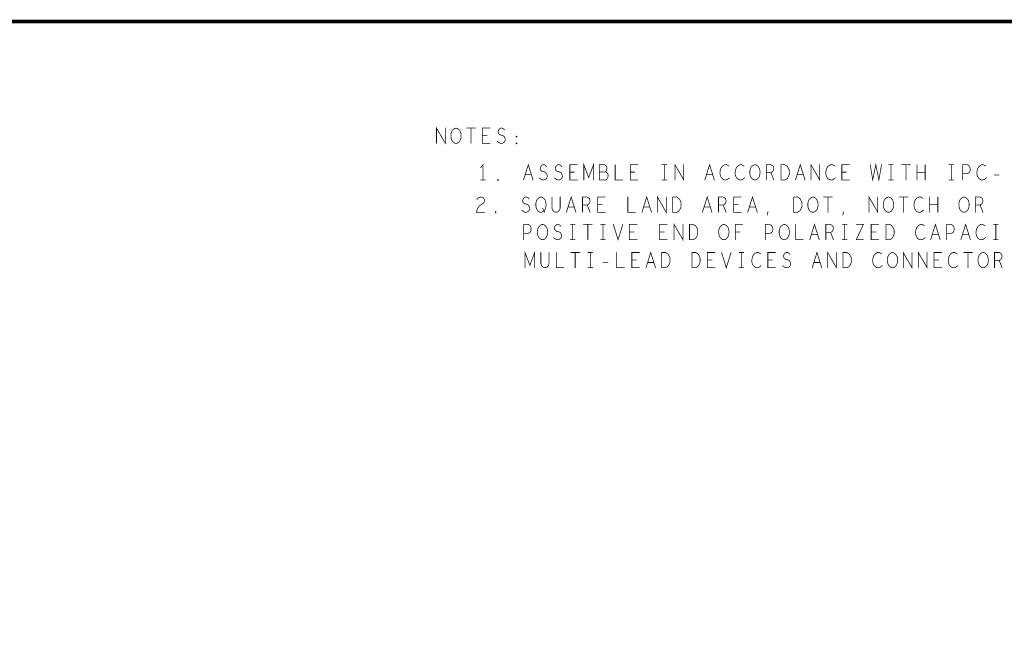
# Model space of a CAD drawing. Extents: x 23.5 to 56.6, y 21.5 to 42.6.
# Tile 18 of 21: x 40.4 to 48.4, y 37.4 to 42.6. Entities that reach past the tile are written whole.
import ezdxf

# ---------------------------------------------------------------- set-up
doc = ezdxf.new("R2010")
doc.units = 0
doc.layers.add('1', color=2, linetype='CONTINUOUS')

msp = doc.modelspace()

# ---------------------------------------------------------------- linework, layer by layer
at = {"layer": '1'}
for points, const_width in [([(23.545, 21.545), (56.545, 21.545), (56.545, 42.545), (23.545, 42.545), (23.545, 21.545)], 0.03), ([(43.779, 41.546), (43.779, 41.671), (43.851, 41.546), (43.851, 41.671)], 0.006), ([(43.939, 41.546), (43.927, 41.548), (43.916, 41.556), (43.906, 41.568), (43.9, 41.583), (43.897, 41.6), (43.897, 41.616), (43.9, 41.633), (43.906, 41.648), (43.916, 41.66), (43.927, 41.668), (43.939, 41.671), (43.951, 41.668), (43.962, 41.66), (43.972, 41.648), (43.978, 41.633), (43.981, 41.616), (43.981, 41.6), (43.978, 41.583), (43.972, 41.568), (43.962, 41.556), (43.951, 41.548), (43.939, 41.546)], 0.006), ([(44.027, 41.671), (44.099, 41.671)], 0.006), ([(44.063, 41.671), (44.063, 41.546)], 0.006), ([(44.218, 41.546), (44.156, 41.546), (44.156, 41.671), (44.218, 41.671)], 0.006), ([(44.193, 41.61), (44.156, 41.61)], 0.006), ([(44.278, 41.562), (44.291, 41.552), (44.305, 41.546), (44.317, 41.546), (44.33, 41.552), (44.339, 41.562), (44.344, 41.577), (44.34, 41.591), (44.333, 41.604), (44.319, 41.612), (44.3, 41.616), (44.289, 41.625), (44.285, 41.639), (44.288, 41.654), (44.296, 41.664), (44.306, 41.671), (44.317, 41.671), (44.328, 41.666), (44.337, 41.656)], 0.006), ([(44.435, 41.598), (44.432, 41.6), (44.432, 41.604), (44.435, 41.606), (44.438, 41.604), (44.438, 41.6), (44.435, 41.598)], 0.006), ([(44.435, 41.541), (44.432, 41.543), (44.432, 41.548), (44.435, 41.55), (44.438, 41.548), (44.438, 41.543), (44.435, 41.541)], 0.006), ([(44.16, 41.246), (44.16, 41.371), (44.141, 41.346)], 0.006), ([(44.493, 41.246), (44.532, 41.371), (44.571, 41.246)], 0.006), ([(44.623, 41.262), (44.636, 41.252), (44.65, 41.246), (44.662, 41.246), (44.675, 41.252), (44.684, 41.262), (44.689, 41.277), (44.685, 41.291), (44.678, 41.304), (44.664, 41.312), (44.645, 41.316), (44.634, 41.325), (44.63, 41.339), (44.633, 41.354), (44.641, 41.364), (44.651, 41.371), (44.662, 41.371), (44.673, 41.366), (44.682, 41.356)], 0.006), ([(44.747, 41.262), (44.76, 41.252), (44.774, 41.246), (44.786, 41.246), (44.799, 41.252), (44.808, 41.262), (44.813, 41.277), (44.809, 41.291), (44.802, 41.304), (44.788, 41.312), (44.769, 41.316), (44.758, 41.325), (44.754, 41.339), (44.757, 41.354), (44.765, 41.364), (44.775, 41.371), (44.786, 41.371), (44.797, 41.366), (44.806, 41.356)], 0.006), ([(44.935, 41.246), (44.873, 41.246), (44.873, 41.371), (44.935, 41.371)], 0.006), ([(44.988, 41.246), (44.988, 41.371), (45.028, 41.266), (45.068, 41.371), (45.068, 41.246)], 0.006), ([(45.164, 41.312), (45.171, 41.318), (45.175, 41.329), (45.178, 41.343), (45.175, 41.356), (45.169, 41.364), (45.158, 41.371), (45.116, 41.371), (45.116, 41.246), (45.168, 41.246), (45.178, 41.254), (45.185, 41.266), (45.188, 41.281), (45.185, 41.296), (45.175, 41.308), (45.164, 41.312), (45.116, 41.312)], 0.006), ([(45.245, 41.371), (45.245, 41.246), (45.307, 41.246)], 0.006), ([(45.431, 41.246), (45.369, 41.246), (45.369, 41.371), (45.431, 41.371)], 0.006), ([(45.629, 41.371), (45.667, 41.371)], 0.006), ([(45.648, 41.371), (45.648, 41.246)], 0.006), ([(45.736, 41.246), (45.736, 41.371), (45.808, 41.246), (45.808, 41.371)], 0.006), ([(45.981, 41.246), (46.02, 41.371), (46.059, 41.246)], 0.006), ([(46.178, 41.36), (46.169, 41.366), (46.158, 41.371), (46.146, 41.371), (46.132, 41.364), (46.121, 41.354), (46.113, 41.341), (46.107, 41.321), (46.105, 41.302), (46.108, 41.283), (46.113, 41.271), (46.122, 41.258), (46.133, 41.25), (46.144, 41.246), (46.155, 41.246), (46.166, 41.25), (46.175, 41.256), (46.183, 41.264)], 0.006), ([(46.302, 41.36), (46.293, 41.366), (46.282, 41.371), (46.27, 41.371), (46.256, 41.364), (46.245, 41.354), (46.237, 41.341), (46.231, 41.321), (46.229, 41.302), (46.232, 41.283), (46.237, 41.271), (46.246, 41.258), (46.257, 41.25), (46.268, 41.246), (46.279, 41.246), (46.29, 41.25), (46.299, 41.256), (46.307, 41.264)], 0.006), ([(46.392, 41.246), (46.38, 41.248), (46.369, 41.256), (46.359, 41.268), (46.353, 41.283), (46.35, 41.3), (46.35, 41.316), (46.353, 41.333), (46.359, 41.348), (46.369, 41.36), (46.38, 41.368), (46.392, 41.371), (46.404, 41.368), (46.415, 41.36), (46.425, 41.348), (46.431, 41.333), (46.434, 41.316), (46.434, 41.3), (46.431, 41.283), (46.425, 41.268), (46.415, 41.256), (46.404, 41.248), (46.392, 41.246)], 0.006), ([(46.485, 41.246), (46.485, 41.371), (46.524, 41.371), (46.536, 41.364), (46.544, 41.356), (46.547, 41.339), (46.544, 41.323), (46.535, 41.312), (46.524, 41.306), (46.485, 41.306)], 0.006), ([(46.606, 41.246), (46.606, 41.371), (46.637, 41.371), (46.649, 41.364), (46.659, 41.356), (46.666, 41.343), (46.673, 41.329), (46.674, 41.308), (46.673, 41.287), (46.666, 41.273), (46.659, 41.26), (46.649, 41.252), (46.637, 41.246), (46.606, 41.246)], 0.006), ([(46.725, 41.246), (46.764, 41.371), (46.803, 41.246)], 0.006), ([(46.852, 41.246), (46.852, 41.371), (46.924, 41.246), (46.924, 41.371)], 0.006), ([(47.046, 41.36), (47.037, 41.366), (47.026, 41.371), (47.014, 41.371), (47, 41.364), (46.989, 41.354), (46.981, 41.341), (46.975, 41.321), (46.973, 41.302), (46.976, 41.283), (46.981, 41.271), (46.99, 41.258), (47.001, 41.25), (47.012, 41.246), (47.023, 41.246), (47.034, 41.25), (47.043, 41.256), (47.051, 41.264)], 0.006), ([(47.167, 41.246), (47.105, 41.246), (47.105, 41.371), (47.167, 41.371)], 0.006), ([(47.338, 41.371), (47.359, 41.246), (47.384, 41.371), (47.409, 41.246), (47.431, 41.371)], 0.006), ([(47.489, 41.371), (47.527, 41.371)], 0.006), ([(47.508, 41.371), (47.508, 41.246)], 0.006), ([(47.596, 41.371), (47.668, 41.371)], 0.006), ([(47.632, 41.371), (47.632, 41.246)], 0.006), ([(47.723, 41.246), (47.723, 41.371)], 0.006), ([(47.789, 41.371), (47.789, 41.246)], 0.006), ([(47.985, 41.371), (48.023, 41.371)], 0.006), ([(48.004, 41.371), (48.004, 41.246)], 0.006), ([(48.097, 41.246), (48.097, 41.371), (48.134, 41.371), (48.147, 41.364), (48.156, 41.35), (48.159, 41.333), (48.156, 41.316), (48.148, 41.304), (48.134, 41.298), (48.097, 41.298)], 0.006), ([(48.286, 41.36), (48.277, 41.366), (48.266, 41.371), (48.254, 41.371), (48.24, 41.364), (48.229, 41.354), (48.221, 41.341), (48.215, 41.321), (48.213, 41.302), (48.216, 41.283), (48.221, 41.271), (48.23, 41.258), (48.241, 41.25), (48.252, 41.246), (48.263, 41.246), (48.274, 41.25), (48.283, 41.256), (48.291, 41.264)], 0.006), ([(44.557, 41.289), (44.507, 41.289)], 0.006), ([(44.91, 41.31), (44.873, 41.31)], 0.006), ([(45.406, 41.31), (45.369, 41.31)], 0.006), ([(46.045, 41.289), (45.995, 41.289)], 0.006), ([(46.524, 41.306), (46.547, 41.246)], 0.006), ([(46.789, 41.289), (46.739, 41.289)], 0.006), ([(47.142, 41.31), (47.105, 41.31)], 0.006), ([(47.789, 41.308), (47.723, 41.308)], 0.006), ([(48.356, 41.287), (48.396, 41.287)], 0.006), ([(44.141, 41.246), (44.179, 41.246)], 0.006), ([(44.284, 41.241), (44.281, 41.243), (44.281, 41.248), (44.284, 41.25), (44.287, 41.248), (44.287, 41.243), (44.284, 41.241)], 0.006), ([(45.629, 41.246), (45.667, 41.246)], 0.006), ([(47.489, 41.246), (47.527, 41.246)], 0.006), ([(47.985, 41.246), (48.023, 41.246)], 0.006), ([(44.111, 41.085), (44.12, 41.097), (44.131, 41.103), (44.143, 41.106), (44.159, 41.101), (44.169, 41.091), (44.173, 41.078), (44.171, 41.066), (44.165, 41.056), (44.134, 41.035), (44.12, 41.02), (44.111, 40.999), (44.107, 40.981), (44.173, 40.981)], 0.006), ([(44.479, 40.997), (44.492, 40.987), (44.506, 40.981), (44.518, 40.981), (44.531, 40.987), (44.54, 40.997), (44.545, 41.012), (44.541, 41.026), (44.534, 41.039), (44.52, 41.047), (44.501, 41.051), (44.49, 41.06), (44.486, 41.074), (44.489, 41.089), (44.497, 41.099), (44.507, 41.106), (44.518, 41.106), (44.529, 41.101), (44.538, 41.091)], 0.006), ([(44.636, 40.981), (44.624, 40.983), (44.613, 40.991), (44.603, 41.003), (44.597, 41.018), (44.594, 41.035), (44.594, 41.051), (44.597, 41.068), (44.603, 41.083), (44.613, 41.095), (44.624, 41.103), (44.636, 41.106), (44.648, 41.103), (44.659, 41.095), (44.669, 41.083), (44.675, 41.068), (44.678, 41.051), (44.678, 41.035), (44.675, 41.018), (44.669, 41.003), (44.659, 40.991), (44.648, 40.983), (44.636, 40.981)], 0.006), ([(44.726, 41.106), (44.726, 41.016), (44.732, 40.997), (44.745, 40.985), (44.76, 40.981), (44.776, 40.985), (44.788, 40.997), (44.794, 41.016), (44.794, 41.106)], 0.006), ([(44.845, 40.981), (44.884, 41.106), (44.923, 40.981)], 0.006), ([(44.977, 40.981), (44.977, 41.106), (45.016, 41.106), (45.028, 41.099), (45.036, 41.091), (45.039, 41.074), (45.036, 41.058), (45.027, 41.047), (45.016, 41.041), (44.977, 41.041)], 0.006), ([(45.163, 40.981), (45.101, 40.981), (45.101, 41.106), (45.163, 41.106)], 0.006), ([(45.138, 41.045), (45.101, 41.045)], 0.006), ([(45.349, 41.106), (45.349, 40.981), (45.411, 40.981)], 0.006), ([(45.465, 40.981), (45.504, 41.106), (45.543, 40.981)], 0.006), ([(45.592, 40.981), (45.592, 41.106), (45.664, 40.981), (45.664, 41.106)], 0.006), ([(45.718, 40.981), (45.718, 41.106), (45.749, 41.106), (45.761, 41.099), (45.771, 41.091), (45.778, 41.078), (45.785, 41.064), (45.786, 41.043), (45.785, 41.022), (45.778, 41.008), (45.771, 40.995), (45.761, 40.987), (45.749, 40.981), (45.718, 40.981)], 0.006), ([(45.961, 40.981), (46, 41.106), (46.039, 40.981)], 0.006), ([(46.093, 40.981), (46.093, 41.106), (46.132, 41.106), (46.144, 41.099), (46.152, 41.091), (46.155, 41.074), (46.152, 41.058), (46.143, 41.047), (46.132, 41.041), (46.093, 41.041)], 0.006), ([(46.279, 40.981), (46.217, 40.981), (46.217, 41.106), (46.279, 41.106)], 0.006), ([(46.254, 41.045), (46.217, 41.045)], 0.006), ([(46.333, 40.981), (46.372, 41.106), (46.411, 40.981)], 0.006), ([(46.71, 40.981), (46.71, 41.106), (46.741, 41.106), (46.753, 41.099), (46.763, 41.091), (46.77, 41.078), (46.777, 41.064), (46.778, 41.043), (46.777, 41.022), (46.77, 41.008), (46.763, 40.995), (46.753, 40.987), (46.741, 40.981), (46.71, 40.981)], 0.006), ([(46.868, 40.981), (46.856, 40.983), (46.845, 40.991), (46.835, 41.003), (46.829, 41.018), (46.826, 41.035), (46.826, 41.051), (46.829, 41.068), (46.835, 41.083), (46.845, 41.095), (46.856, 41.103), (46.868, 41.106), (46.88, 41.103), (46.891, 41.095), (46.901, 41.083), (46.907, 41.068), (46.91, 41.051), (46.91, 41.035), (46.907, 41.018), (46.901, 41.003), (46.891, 40.991), (46.88, 40.983), (46.868, 40.981)], 0.006), ([(46.956, 41.106), (47.028, 41.106)], 0.006), ([(46.992, 41.106), (46.992, 40.981)], 0.006), ([(47.328, 40.981), (47.328, 41.106), (47.4, 40.981), (47.4, 41.106)], 0.006), ([(47.488, 40.981), (47.476, 40.983), (47.465, 40.991), (47.455, 41.003), (47.449, 41.018), (47.446, 41.035), (47.446, 41.051), (47.449, 41.068), (47.455, 41.083), (47.465, 41.095), (47.476, 41.103), (47.488, 41.106), (47.5, 41.103), (47.511, 41.095), (47.521, 41.083), (47.527, 41.068), (47.53, 41.051), (47.53, 41.035), (47.527, 41.018), (47.521, 41.003), (47.511, 40.991), (47.5, 40.983), (47.488, 40.981)], 0.006), ([(47.576, 41.106), (47.648, 41.106)], 0.006), ([(47.612, 41.106), (47.612, 40.981)], 0.006), ([(47.77, 41.095), (47.761, 41.101), (47.75, 41.106), (47.738, 41.106), (47.724, 41.099), (47.713, 41.089), (47.705, 41.076), (47.699, 41.056), (47.697, 41.037), (47.7, 41.018), (47.705, 41.006), (47.714, 40.993), (47.725, 40.985), (47.736, 40.981), (47.747, 40.981), (47.758, 40.985), (47.767, 40.991), (47.775, 40.999)], 0.006), ([(47.827, 40.981), (47.827, 41.106)], 0.006), ([(47.893, 41.106), (47.893, 40.981)], 0.006), ([(48.108, 40.981), (48.096, 40.983), (48.085, 40.991), (48.075, 41.003), (48.069, 41.018), (48.066, 41.035), (48.066, 41.051), (48.069, 41.068), (48.075, 41.083), (48.085, 41.095), (48.096, 41.103), (48.108, 41.106), (48.12, 41.103), (48.131, 41.095), (48.141, 41.083), (48.147, 41.068), (48.15, 41.051), (48.15, 41.035), (48.147, 41.018), (48.141, 41.003), (48.131, 40.991), (48.12, 40.983), (48.108, 40.981)], 0.006), ([(48.201, 40.981), (48.201, 41.106), (48.24, 41.106), (48.252, 41.099), (48.26, 41.091), (48.263, 41.074), (48.26, 41.058), (48.251, 41.047), (48.24, 41.041), (48.201, 41.041)], 0.006), ([(44.264, 40.976), (44.261, 40.978), (44.261, 40.983), (44.264, 40.985), (44.267, 40.983), (44.267, 40.978), (44.264, 40.976)], 0.006), ([(44.648, 41.014), (44.667, 40.981)], 0.006), ([(44.909, 41.024), (44.859, 41.024)], 0.006), ([(45.016, 41.041), (45.039, 40.981)], 0.006), ([(45.529, 41.024), (45.479, 41.024)], 0.006), ([(46.025, 41.024), (45.975, 41.024)], 0.006), ([(46.132, 41.041), (46.155, 40.981)], 0.006), ([(46.397, 41.024), (46.347, 41.024)], 0.006), ([(46.493, 40.958), (46.499, 40.985)], 0.006), ([(47.113, 40.958), (47.119, 40.985)], 0.006), ([(47.893, 41.043), (47.827, 41.043)], 0.006), ([(48.24, 41.041), (48.263, 40.981)], 0.006), ([(45.729, 40.756), (45.729, 40.881), (45.801, 40.756), (45.801, 40.881)], 0.006), ([(46.842, 40.756), (46.881, 40.881), (46.92, 40.756)], 0.006), ([(47.834, 40.756), (47.873, 40.881), (47.912, 40.756)], 0.006), ([(48.082, 40.756), (48.121, 40.881), (48.16, 40.756)], 0.006), ([(44.494, 40.756), (44.494, 40.881), (44.531, 40.881), (44.544, 40.874), (44.553, 40.86), (44.556, 40.843), (44.553, 40.826), (44.545, 40.814), (44.531, 40.808), (44.494, 40.808)], 0.006), ([(44.649, 40.756), (44.637, 40.758), (44.626, 40.766), (44.616, 40.778), (44.61, 40.793), (44.607, 40.81), (44.607, 40.826), (44.61, 40.843), (44.616, 40.858), (44.626, 40.87), (44.637, 40.878), (44.649, 40.881), (44.661, 40.878), (44.672, 40.87), (44.682, 40.858), (44.688, 40.843), (44.691, 40.826), (44.691, 40.81), (44.688, 40.793), (44.682, 40.778), (44.672, 40.766), (44.661, 40.758), (44.649, 40.756)], 0.006), ([(44.74, 40.772), (44.753, 40.762), (44.767, 40.756), (44.779, 40.756), (44.792, 40.762), (44.801, 40.772), (44.806, 40.787), (44.802, 40.801), (44.795, 40.814), (44.781, 40.822), (44.762, 40.826), (44.751, 40.835), (44.747, 40.849), (44.75, 40.864), (44.758, 40.874), (44.768, 40.881), (44.779, 40.881), (44.79, 40.876), (44.799, 40.866)], 0.006), ([(44.878, 40.881), (44.916, 40.881)], 0.006), ([(44.897, 40.881), (44.897, 40.756)], 0.006), ([(44.985, 40.881), (45.057, 40.881)], 0.006), ([(45.021, 40.881), (45.021, 40.756)], 0.006), ([(45.126, 40.881), (45.164, 40.881)], 0.006), ([(45.145, 40.881), (45.145, 40.756)], 0.006), ([(45.23, 40.881), (45.269, 40.756), (45.308, 40.881)], 0.006), ([(45.424, 40.756), (45.362, 40.756), (45.362, 40.881), (45.424, 40.881)], 0.006), ([(45.399, 40.82), (45.362, 40.82)], 0.006), ([(45.672, 40.756), (45.61, 40.756), (45.61, 40.881), (45.672, 40.881)], 0.006), ([(45.647, 40.82), (45.61, 40.82)], 0.006), ([(45.855, 40.756), (45.855, 40.881), (45.886, 40.881), (45.898, 40.874), (45.908, 40.866), (45.915, 40.853), (45.922, 40.839), (45.923, 40.818), (45.922, 40.797), (45.915, 40.783), (45.908, 40.77), (45.898, 40.762), (45.886, 40.756), (45.855, 40.756)], 0.006), ([(46.137, 40.756), (46.125, 40.758), (46.114, 40.766), (46.104, 40.778), (46.098, 40.793), (46.095, 40.81), (46.095, 40.826), (46.098, 40.843), (46.104, 40.858), (46.114, 40.87), (46.125, 40.878), (46.137, 40.881), (46.149, 40.878), (46.16, 40.87), (46.17, 40.858), (46.176, 40.843), (46.179, 40.826), (46.179, 40.81), (46.176, 40.793), (46.17, 40.778), (46.16, 40.766), (46.149, 40.758), (46.137, 40.756)], 0.006), ([(46.232, 40.756), (46.232, 40.881), (46.29, 40.881)], 0.006), ([(46.269, 40.82), (46.232, 40.82)], 0.006), ([(46.478, 40.756), (46.478, 40.881), (46.515, 40.881), (46.528, 40.874), (46.537, 40.86), (46.54, 40.843), (46.537, 40.826), (46.529, 40.814), (46.515, 40.808), (46.478, 40.808)], 0.006), ([(46.633, 40.756), (46.621, 40.758), (46.61, 40.766), (46.6, 40.778), (46.594, 40.793), (46.591, 40.81), (46.591, 40.826), (46.594, 40.843), (46.6, 40.858), (46.61, 40.87), (46.621, 40.878), (46.633, 40.881), (46.645, 40.878), (46.656, 40.87), (46.666, 40.858), (46.672, 40.843), (46.675, 40.826), (46.675, 40.81), (46.672, 40.793), (46.666, 40.778), (46.656, 40.766), (46.645, 40.758), (46.633, 40.756)], 0.006), ([(46.726, 40.881), (46.726, 40.756), (46.788, 40.756)], 0.006), ([(46.974, 40.756), (46.974, 40.881), (47.013, 40.881), (47.025, 40.874), (47.033, 40.866), (47.036, 40.849), (47.033, 40.833), (47.024, 40.822), (47.013, 40.816), (46.974, 40.816)], 0.006), ([(47.013, 40.816), (47.036, 40.756)], 0.006), ([(47.11, 40.881), (47.148, 40.881)], 0.006), ([(47.129, 40.881), (47.129, 40.756)], 0.006), ([(47.224, 40.881), (47.282, 40.881), (47.224, 40.756), (47.282, 40.756)], 0.006), ([(47.408, 40.756), (47.346, 40.756), (47.346, 40.881), (47.408, 40.881)], 0.006), ([(47.383, 40.82), (47.346, 40.82)], 0.006), ([(47.467, 40.756), (47.467, 40.881), (47.498, 40.881), (47.51, 40.874), (47.52, 40.866), (47.527, 40.853), (47.534, 40.839), (47.535, 40.818), (47.534, 40.797), (47.527, 40.783), (47.52, 40.77), (47.51, 40.762), (47.498, 40.756), (47.467, 40.756)], 0.006), ([(47.783, 40.87), (47.774, 40.876), (47.763, 40.881), (47.751, 40.881), (47.737, 40.874), (47.726, 40.864), (47.718, 40.851), (47.712, 40.831), (47.71, 40.812), (47.713, 40.793), (47.718, 40.781), (47.727, 40.768), (47.738, 40.76), (47.749, 40.756), (47.76, 40.756), (47.771, 40.76), (47.78, 40.766), (47.788, 40.774)], 0.006), ([(47.966, 40.756), (47.966, 40.881), (48.003, 40.881), (48.016, 40.874), (48.025, 40.86), (48.028, 40.843), (48.025, 40.826), (48.017, 40.814), (48.003, 40.808), (47.966, 40.808)], 0.006), ([(48.279, 40.87), (48.27, 40.876), (48.259, 40.881), (48.247, 40.881), (48.233, 40.874), (48.222, 40.864), (48.214, 40.851), (48.208, 40.831), (48.206, 40.812), (48.209, 40.793), (48.214, 40.781), (48.223, 40.768), (48.234, 40.76), (48.245, 40.756), (48.256, 40.756), (48.267, 40.76), (48.276, 40.766), (48.284, 40.774)], 0.006), ([(48.35, 40.881), (48.388, 40.881)], 0.006), ([(48.369, 40.881), (48.369, 40.756)], 0.006), ([(44.878, 40.756), (44.916, 40.756)], 0.006), ([(45.126, 40.756), (45.164, 40.756)], 0.006), ([(46.906, 40.799), (46.856, 40.799)], 0.006), ([(47.11, 40.756), (47.148, 40.756)], 0.006), ([(47.898, 40.799), (47.848, 40.799)], 0.006), ([(48.146, 40.799), (48.096, 40.799)], 0.006), ([(48.35, 40.756), (48.388, 40.756)], 0.006), ([(44.505, 40.526), (44.505, 40.651), (44.545, 40.546), (44.585, 40.651), (44.585, 40.526)], 0.006), ([(44.635, 40.651), (44.635, 40.561), (44.641, 40.542), (44.654, 40.53), (44.669, 40.526), (44.685, 40.53), (44.697, 40.542), (44.703, 40.561), (44.703, 40.651)], 0.006), ([(44.762, 40.651), (44.762, 40.526), (44.824, 40.526)], 0.006), ([(44.881, 40.651), (44.953, 40.651)], 0.006), ([(44.917, 40.651), (44.917, 40.526)], 0.006), ([(45.022, 40.651), (45.06, 40.651)], 0.006), ([(45.041, 40.651), (45.041, 40.526)], 0.006), ([(45.258, 40.651), (45.258, 40.526), (45.32, 40.526)], 0.006), ([(45.444, 40.526), (45.382, 40.526), (45.382, 40.651), (45.444, 40.651)], 0.006), ([(45.498, 40.526), (45.537, 40.651), (45.576, 40.526)], 0.006), ([(45.627, 40.526), (45.627, 40.651), (45.658, 40.651), (45.67, 40.644), (45.68, 40.636), (45.687, 40.623), (45.694, 40.609), (45.695, 40.588), (45.694, 40.567), (45.687, 40.553), (45.68, 40.54), (45.67, 40.532), (45.658, 40.526), (45.627, 40.526)], 0.006), ([(45.875, 40.526), (45.875, 40.651), (45.906, 40.651), (45.918, 40.644), (45.928, 40.636), (45.935, 40.623), (45.942, 40.609), (45.943, 40.588), (45.942, 40.567), (45.935, 40.553), (45.928, 40.54), (45.918, 40.532), (45.906, 40.526), (45.875, 40.526)], 0.006), ([(46.064, 40.526), (46.002, 40.526), (46.002, 40.651), (46.064, 40.651)], 0.006), ([(46.118, 40.651), (46.157, 40.526), (46.196, 40.651)], 0.006), ([(46.262, 40.651), (46.3, 40.651)], 0.006), ([(46.281, 40.651), (46.281, 40.526)], 0.006), ([(46.439, 40.64), (46.43, 40.646), (46.419, 40.651), (46.407, 40.651), (46.393, 40.644), (46.382, 40.634), (46.374, 40.621), (46.368, 40.601), (46.366, 40.582), (46.369, 40.563), (46.374, 40.551), (46.383, 40.538), (46.394, 40.53), (46.405, 40.526), (46.416, 40.526), (46.427, 40.53), (46.436, 40.536), (46.444, 40.544)], 0.006), ([(46.56, 40.526), (46.498, 40.526), (46.498, 40.651), (46.56, 40.651)], 0.006), ([(46.62, 40.542), (46.633, 40.532), (46.647, 40.526), (46.659, 40.526), (46.672, 40.532), (46.681, 40.542), (46.686, 40.557), (46.682, 40.571), (46.675, 40.584), (46.661, 40.592), (46.642, 40.596), (46.631, 40.605), (46.627, 40.619), (46.63, 40.634), (46.638, 40.644), (46.648, 40.651), (46.659, 40.651), (46.67, 40.646), (46.679, 40.636)], 0.006), ([(46.862, 40.526), (46.901, 40.651), (46.94, 40.526)], 0.006), ([(46.989, 40.526), (46.989, 40.651), (47.061, 40.526), (47.061, 40.651)], 0.006), ([(47.115, 40.526), (47.115, 40.651), (47.146, 40.651), (47.158, 40.644), (47.168, 40.636), (47.175, 40.623), (47.182, 40.609), (47.183, 40.588), (47.182, 40.567), (47.175, 40.553), (47.168, 40.54), (47.158, 40.532), (47.146, 40.526), (47.115, 40.526)], 0.006), ([(47.431, 40.64), (47.422, 40.646), (47.411, 40.651), (47.399, 40.651), (47.385, 40.644), (47.374, 40.634), (47.366, 40.621), (47.36, 40.601), (47.358, 40.582), (47.361, 40.563), (47.366, 40.551), (47.375, 40.538), (47.386, 40.53), (47.397, 40.526), (47.408, 40.526), (47.419, 40.53), (47.428, 40.536), (47.436, 40.544)], 0.006), ([(47.521, 40.526), (47.509, 40.528), (47.498, 40.536), (47.488, 40.548), (47.482, 40.563), (47.479, 40.58), (47.479, 40.596), (47.482, 40.613), (47.488, 40.628), (47.498, 40.64), (47.509, 40.648), (47.521, 40.651), (47.533, 40.648), (47.544, 40.64), (47.554, 40.628), (47.56, 40.613), (47.563, 40.596), (47.563, 40.58), (47.56, 40.563), (47.554, 40.548), (47.544, 40.536), (47.533, 40.528), (47.521, 40.526)], 0.006), ([(47.609, 40.526), (47.609, 40.651), (47.681, 40.526), (47.681, 40.651)], 0.006), ([(47.733, 40.526), (47.733, 40.651), (47.805, 40.526), (47.805, 40.651)], 0.006), ([(47.924, 40.526), (47.862, 40.526), (47.862, 40.651), (47.924, 40.651)], 0.006), ([(48.051, 40.64), (48.042, 40.646), (48.031, 40.651), (48.019, 40.651), (48.005, 40.644), (47.994, 40.634), (47.986, 40.621), (47.98, 40.601), (47.978, 40.582), (47.981, 40.563), (47.986, 40.551), (47.995, 40.538), (48.006, 40.53), (48.017, 40.526), (48.028, 40.526), (48.039, 40.53), (48.048, 40.536), (48.056, 40.544)], 0.006), ([(48.105, 40.651), (48.177, 40.651)], 0.006), ([(48.141, 40.651), (48.141, 40.526)], 0.006), ([(48.265, 40.526), (48.253, 40.528), (48.242, 40.536), (48.232, 40.548), (48.226, 40.563), (48.223, 40.58), (48.223, 40.596), (48.226, 40.613), (48.232, 40.628), (48.242, 40.64), (48.253, 40.648), (48.265, 40.651), (48.277, 40.648), (48.288, 40.64), (48.298, 40.628), (48.304, 40.613), (48.307, 40.596), (48.307, 40.58), (48.304, 40.563), (48.298, 40.548), (48.288, 40.536), (48.277, 40.528), (48.265, 40.526)], 0.006), ([(48.358, 40.526), (48.358, 40.651), (48.397, 40.651), (48.409, 40.644), (48.417, 40.636), (48.42, 40.619), (48.417, 40.603), (48.408, 40.592), (48.397, 40.586), (48.358, 40.586)], 0.006), ([(45.145, 40.567), (45.185, 40.567)], 0.006), ([(45.419, 40.59), (45.382, 40.59)], 0.006), ([(45.562, 40.569), (45.512, 40.569)], 0.006), ([(46.039, 40.59), (46.002, 40.59)], 0.006), ([(46.535, 40.59), (46.498, 40.59)], 0.006), ([(46.926, 40.569), (46.876, 40.569)], 0.006), ([(47.899, 40.59), (47.862, 40.59)], 0.006), ([(48.397, 40.586), (48.42, 40.526)], 0.006), ([(45.022, 40.526), (45.06, 40.526)], 0.006), ([(46.262, 40.526), (46.3, 40.526)], 0.006)]:
    msp.add_lwpolyline(points, dxfattribs=dict(at, const_width=const_width))
at = {"layer": '1', "const_width": 0.003}
for points in [[(43.8525, 41.671, 1), (43.8495, 41.671, 1)], [(44.0285, 41.671, 1), (44.0255, 41.671, 1)], [(44.0645, 41.671, 1), (44.0615, 41.671, 1)], [(44.1005, 41.671, 1), (44.0975, 41.671, 1)], [(44.1575, 41.61, 1), (44.1545, 41.61, 1)], [(44.1945, 41.61, 1), (44.1915, 41.61, 1)], [(44.2195, 41.671, 1), (44.2165, 41.671, 1)], [(44.3385, 41.656, 1), (44.3355, 41.656, 1)], [(43.7805, 41.546, 1), (43.7775, 41.546, 1)], [(43.9405, 41.546, 1), (43.9375, 41.546, 1)], [(43.9405, 41.546, 1), (43.9375, 41.546, 1)], [(44.0645, 41.546, 1), (44.0615, 41.546, 1)], [(44.2195, 41.546, 1), (44.2165, 41.546, 1)], [(44.2795, 41.562, 1), (44.2765, 41.562, 1)], [(44.4365, 41.598, 1), (44.4335, 41.598, 1)], [(44.4365, 41.598, 1), (44.4335, 41.598, 1)], [(44.4365, 41.541, 1), (44.4335, 41.541, 1)], [(44.4365, 41.541, 1), (44.4335, 41.541, 1)], [(44.9365, 41.371, 1), (44.9335, 41.371, 1)], [(45.2465, 41.371, 1), (45.2435, 41.371, 1)], [(45.4325, 41.371, 1), (45.4295, 41.371, 1)], [(45.6305, 41.371, 1), (45.6275, 41.371, 1)], [(45.6495, 41.371, 1), (45.6465, 41.371, 1)], [(45.6685, 41.371, 1), (45.6655, 41.371, 1)], [(45.8095, 41.371, 1), (45.8065, 41.371, 1)], [(46.9255, 41.371, 1), (46.9225, 41.371, 1)], [(47.1685, 41.371, 1), (47.1655, 41.371, 1)], [(47.3395, 41.371, 1), (47.3365, 41.371, 1)], [(47.4325, 41.371, 1), (47.4295, 41.371, 1)], [(47.4905, 41.371, 1), (47.4875, 41.371, 1)], [(47.5095, 41.371, 1), (47.5065, 41.371, 1)], [(47.5285, 41.371, 1), (47.5255, 41.371, 1)], [(47.5975, 41.371, 1), (47.5945, 41.371, 1)], [(47.6335, 41.371, 1), (47.6305, 41.371, 1)], [(47.6695, 41.371, 1), (47.6665, 41.371, 1)], [(47.7245, 41.371, 1), (47.7215, 41.371, 1)], [(47.7905, 41.371, 1), (47.7875, 41.371, 1)], [(47.9865, 41.371, 1), (47.9835, 41.371, 1)], [(48.0055, 41.371, 1), (48.0025, 41.371, 1)], [(48.0245, 41.371, 1), (48.0215, 41.371, 1)], [(44.1425, 41.346, 1), (44.1395, 41.346, 1)], [(44.5085, 41.289, 1), (44.5055, 41.289, 1)], [(44.5585, 41.289, 1), (44.5555, 41.289, 1)], [(44.6835, 41.356, 1), (44.6805, 41.356, 1)], [(44.8075, 41.356, 1), (44.8045, 41.356, 1)], [(44.8745, 41.31, 1), (44.8715, 41.31, 1)], [(44.9115, 41.31, 1), (44.9085, 41.31, 1)], [(45.1175, 41.312, 1), (45.1145, 41.312, 1)], [(45.1655, 41.312, 1), (45.1625, 41.312, 1)], [(45.3705, 41.31, 1), (45.3675, 41.31, 1)], [(45.4075, 41.31, 1), (45.4045, 41.31, 1)], [(45.9965, 41.289, 1), (45.9935, 41.289, 1)], [(46.0465, 41.289, 1), (46.0435, 41.289, 1)], [(46.1795, 41.36, 1), (46.1765, 41.36, 1)], [(46.3035, 41.36, 1), (46.3005, 41.36, 1)], [(46.4865, 41.306, 1), (46.4835, 41.306, 1)], [(46.5255, 41.306, 1), (46.5225, 41.306, 1)], [(46.7405, 41.289, 1), (46.7375, 41.289, 1)], [(46.7905, 41.289, 1), (46.7875, 41.289, 1)], [(47.0475, 41.36, 1), (47.0445, 41.36, 1)], [(47.1065, 41.31, 1), (47.1035, 41.31, 1)], [(47.1435, 41.31, 1), (47.1405, 41.31, 1)], [(47.7245, 41.308, 1), (47.7215, 41.308, 1)], [(47.7905, 41.308, 1), (47.7875, 41.308, 1)], [(48.0985, 41.298, 1), (48.0955, 41.298, 1)], [(48.2875, 41.36, 1), (48.2845, 41.36, 1)], [(48.3575, 41.287, 1), (48.3545, 41.287, 1)], [(48.3975, 41.287, 1), (48.3945, 41.287, 1)], [(44.1425, 41.246, 1), (44.1395, 41.246, 1)], [(44.1615, 41.246, 1), (44.1585, 41.246, 1)], [(44.1805, 41.246, 1), (44.1775, 41.246, 1)], [(44.2855, 41.241, 1), (44.2825, 41.241, 1)], [(44.2855, 41.241, 1), (44.2825, 41.241, 1)], [(44.4945, 41.246, 1), (44.4915, 41.246, 1)], [(44.5725, 41.246, 1), (44.5695, 41.246, 1)], [(44.6245, 41.262, 1), (44.6215, 41.262, 1)], [(44.7485, 41.262, 1), (44.7455, 41.262, 1)], [(44.9365, 41.246, 1), (44.9335, 41.246, 1)], [(44.9895, 41.246, 1), (44.9865, 41.246, 1)], [(45.0695, 41.246, 1), (45.0665, 41.246, 1)], [(45.3085, 41.246, 1), (45.3055, 41.246, 1)], [(45.4325, 41.246, 1), (45.4295, 41.246, 1)], [(45.6305, 41.246, 1), (45.6275, 41.246, 1)], [(45.6495, 41.246, 1), (45.6465, 41.246, 1)], [(45.6685, 41.246, 1), (45.6655, 41.246, 1)], [(45.7375, 41.246, 1), (45.7345, 41.246, 1)], [(45.9825, 41.246, 1), (45.9795, 41.246, 1)], [(46.0605, 41.246, 1), (46.0575, 41.246, 1)], [(46.1845, 41.264, 1), (46.1815, 41.264, 1)], [(46.3085, 41.264, 1), (46.3055, 41.264, 1)], [(46.3935, 41.246, 1), (46.3905, 41.246, 1)], [(46.3935, 41.246, 1), (46.3905, 41.246, 1)], [(46.4865, 41.246, 1), (46.4835, 41.246, 1)], [(46.5485, 41.246, 1), (46.5455, 41.246, 1)], [(46.6075, 41.246, 1), (46.6045, 41.246, 1)], [(46.6075, 41.246, 1), (46.6045, 41.246, 1)], [(46.7265, 41.246, 1), (46.7235, 41.246, 1)], [(46.8045, 41.246, 1), (46.8015, 41.246, 1)], [(46.8535, 41.246, 1), (46.8505, 41.246, 1)], [(47.0525, 41.264, 1), (47.0495, 41.264, 1)], [(47.1685, 41.246, 1), (47.1655, 41.246, 1)], [(47.4905, 41.246, 1), (47.4875, 41.246, 1)], [(47.5095, 41.246, 1), (47.5065, 41.246, 1)], [(47.5285, 41.246, 1), (47.5255, 41.246, 1)], [(47.6335, 41.246, 1), (47.6305, 41.246, 1)], [(47.7245, 41.246, 1), (47.7215, 41.246, 1)], [(47.7905, 41.246, 1), (47.7875, 41.246, 1)], [(47.9865, 41.246, 1), (47.9835, 41.246, 1)], [(48.0055, 41.246, 1), (48.0025, 41.246, 1)], [(48.0245, 41.246, 1), (48.0215, 41.246, 1)], [(48.0985, 41.246, 1), (48.0955, 41.246, 1)], [(48.2925, 41.264, 1), (48.2895, 41.264, 1)], [(44.1125, 41.085, 1), (44.1095, 41.085, 1)], [(44.5395, 41.091, 1), (44.5365, 41.091, 1)], [(44.7275, 41.106, 1), (44.7245, 41.106, 1)], [(44.7955, 41.106, 1), (44.7925, 41.106, 1)], [(45.1025, 41.045, 1), (45.0995, 41.045, 1)], [(45.1395, 41.045, 1), (45.1365, 41.045, 1)], [(45.1645, 41.106, 1), (45.1615, 41.106, 1)], [(45.3505, 41.106, 1), (45.3475, 41.106, 1)], [(45.6655, 41.106, 1), (45.6625, 41.106, 1)], [(46.2185, 41.045, 1), (46.2155, 41.045, 1)], [(46.2555, 41.045, 1), (46.2525, 41.045, 1)], [(46.2805, 41.106, 1), (46.2775, 41.106, 1)], [(46.9575, 41.106, 1), (46.9545, 41.106, 1)], [(46.9935, 41.106, 1), (46.9905, 41.106, 1)], [(47.0295, 41.106, 1), (47.0265, 41.106, 1)], [(47.4015, 41.106, 1), (47.3985, 41.106, 1)], [(47.5775, 41.106, 1), (47.5745, 41.106, 1)], [(47.6135, 41.106, 1), (47.6105, 41.106, 1)], [(47.6495, 41.106, 1), (47.6465, 41.106, 1)], [(47.7715, 41.095, 1), (47.7685, 41.095, 1)], [(47.8285, 41.106, 1), (47.8255, 41.106, 1)], [(47.8945, 41.106, 1), (47.8915, 41.106, 1)], [(44.1745, 40.981, 1), (44.1715, 40.981, 1)], [(44.2655, 40.976, 1), (44.2625, 40.976, 1)], [(44.2655, 40.976, 1), (44.2625, 40.976, 1)], [(44.4805, 40.997, 1), (44.4775, 40.997, 1)], [(44.6375, 40.981, 1), (44.6345, 40.981, 1)], [(44.6375, 40.981, 1), (44.6345, 40.981, 1)], [(44.6495, 41.014, 1), (44.6465, 41.014, 1)], [(44.6685, 40.981, 1), (44.6655, 40.981, 1)], [(44.8465, 40.981, 1), (44.8435, 40.981, 1)], [(44.8605, 41.024, 1), (44.8575, 41.024, 1)], [(44.9105, 41.024, 1), (44.9075, 41.024, 1)], [(44.9245, 40.981, 1), (44.9215, 40.981, 1)], [(44.9785, 41.041, 1), (44.9755, 41.041, 1)], [(44.9785, 40.981, 1), (44.9755, 40.981, 1)], [(45.0175, 41.041, 1), (45.0145, 41.041, 1)], [(45.0405, 40.981, 1), (45.0375, 40.981, 1)], [(45.1645, 40.981, 1), (45.1615, 40.981, 1)], [(45.4125, 40.981, 1), (45.4095, 40.981, 1)], [(45.4665, 40.981, 1), (45.4635, 40.981, 1)], [(45.4805, 41.024, 1), (45.4775, 41.024, 1)], [(45.5305, 41.024, 1), (45.5275, 41.024, 1)], [(45.5445, 40.981, 1), (45.5415, 40.981, 1)], [(45.5935, 40.981, 1), (45.5905, 40.981, 1)], [(45.7195, 40.981, 1), (45.7165, 40.981, 1)], [(45.7195, 40.981, 1), (45.7165, 40.981, 1)], [(45.9625, 40.981, 1), (45.9595, 40.981, 1)], [(45.9765, 41.024, 1), (45.9735, 41.024, 1)], [(46.0265, 41.024, 1), (46.0235, 41.024, 1)], [(46.0405, 40.981, 1), (46.0375, 40.981, 1)], [(46.0945, 41.041, 1), (46.0915, 41.041, 1)], [(46.0945, 40.981, 1), (46.0915, 40.981, 1)], [(46.1335, 41.041, 1), (46.1305, 41.041, 1)], [(46.1565, 40.981, 1), (46.1535, 40.981, 1)], [(46.2805, 40.981, 1), (46.2775, 40.981, 1)], [(46.3345, 40.981, 1), (46.3315, 40.981, 1)], [(46.3485, 41.024, 1), (46.3455, 41.024, 1)], [(46.3985, 41.024, 1), (46.3955, 41.024, 1)], [(46.4125, 40.981, 1), (46.4095, 40.981, 1)], [(46.5005, 40.985, 1), (46.4975, 40.985, 1)], [(46.7115, 40.981, 1), (46.7085, 40.981, 1)], [(46.7115, 40.981, 1), (46.7085, 40.981, 1)], [(46.8695, 40.981, 1), (46.8665, 40.981, 1)], [(46.8695, 40.981, 1), (46.8665, 40.981, 1)], [(46.9935, 40.981, 1), (46.9905, 40.981, 1)], [(47.1205, 40.985, 1), (47.1175, 40.985, 1)], [(47.3295, 40.981, 1), (47.3265, 40.981, 1)], [(47.4895, 40.981, 1), (47.4865, 40.981, 1)], [(47.4895, 40.981, 1), (47.4865, 40.981, 1)], [(47.6135, 40.981, 1), (47.6105, 40.981, 1)], [(47.7765, 40.999, 1), (47.7735, 40.999, 1)], [(47.8285, 41.043, 1), (47.8255, 41.043, 1)], [(47.8285, 40.981, 1), (47.8255, 40.981, 1)], [(47.8945, 41.043, 1), (47.8915, 41.043, 1)], [(47.8945, 40.981, 1), (47.8915, 40.981, 1)], [(48.1095, 40.981, 1), (48.1065, 40.981, 1)], [(48.1095, 40.981, 1), (48.1065, 40.981, 1)], [(48.2025, 41.041, 1), (48.1995, 41.041, 1)], [(48.2025, 40.981, 1), (48.1995, 40.981, 1)], [(48.2415, 41.041, 1), (48.2385, 41.041, 1)], [(48.2645, 40.981, 1), (48.2615, 40.981, 1)], [(46.4945, 40.958, 1), (46.4915, 40.958, 1)], [(47.1145, 40.958, 1), (47.1115, 40.958, 1)], [(44.4955, 40.808, 1), (44.4925, 40.808, 1)], [(44.8005, 40.866, 1), (44.7975, 40.866, 1)], [(44.8795, 40.881, 1), (44.8765, 40.881, 1)], [(44.8985, 40.881, 1), (44.8955, 40.881, 1)], [(44.9175, 40.881, 1), (44.9145, 40.881, 1)], [(44.9865, 40.881, 1), (44.9835, 40.881, 1)], [(45.0225, 40.881, 1), (45.0195, 40.881, 1)], [(45.0585, 40.881, 1), (45.0555, 40.881, 1)], [(45.1275, 40.881, 1), (45.1245, 40.881, 1)], [(45.1465, 40.881, 1), (45.1435, 40.881, 1)], [(45.1655, 40.881, 1), (45.1625, 40.881, 1)], [(45.2315, 40.881, 1), (45.2285, 40.881, 1)], [(45.3095, 40.881, 1), (45.3065, 40.881, 1)], [(45.3635, 40.82, 1), (45.3605, 40.82, 1)], [(45.4005, 40.82, 1), (45.3975, 40.82, 1)], [(45.4255, 40.881, 1), (45.4225, 40.881, 1)], [(45.6115, 40.82, 1), (45.6085, 40.82, 1)], [(45.6485, 40.82, 1), (45.6455, 40.82, 1)], [(45.6735, 40.881, 1), (45.6705, 40.881, 1)], [(45.8025, 40.881, 1), (45.7995, 40.881, 1)], [(46.2335, 40.82, 1), (46.2305, 40.82, 1)], [(46.2705, 40.82, 1), (46.2675, 40.82, 1)], [(46.2915, 40.881, 1), (46.2885, 40.881, 1)], [(46.4795, 40.808, 1), (46.4765, 40.808, 1)], [(46.7275, 40.881, 1), (46.7245, 40.881, 1)], [(46.9755, 40.816, 1), (46.9725, 40.816, 1)], [(47.0145, 40.816, 1), (47.0115, 40.816, 1)], [(47.1115, 40.881, 1), (47.1085, 40.881, 1)], [(47.1305, 40.881, 1), (47.1275, 40.881, 1)], [(47.1495, 40.881, 1), (47.1465, 40.881, 1)], [(47.2255, 40.881, 1), (47.2225, 40.881, 1)], [(47.3475, 40.82, 1), (47.3445, 40.82, 1)], [(47.3845, 40.82, 1), (47.3815, 40.82, 1)], [(47.4095, 40.881, 1), (47.4065, 40.881, 1)], [(47.7845, 40.87, 1), (47.7815, 40.87, 1)], [(47.9675, 40.808, 1), (47.9645, 40.808, 1)], [(48.2805, 40.87, 1), (48.2775, 40.87, 1)], [(48.3515, 40.881, 1), (48.3485, 40.881, 1)], [(48.3705, 40.881, 1), (48.3675, 40.881, 1)], [(48.3895, 40.881, 1), (48.3865, 40.881, 1)], [(44.4955, 40.756, 1), (44.4925, 40.756, 1)], [(44.6505, 40.756, 1), (44.6475, 40.756, 1)], [(44.6505, 40.756, 1), (44.6475, 40.756, 1)], [(44.7415, 40.772, 1), (44.7385, 40.772, 1)], [(44.8795, 40.756, 1), (44.8765, 40.756, 1)], [(44.8985, 40.756, 1), (44.8955, 40.756, 1)], [(44.9175, 40.756, 1), (44.9145, 40.756, 1)], [(45.0225, 40.756, 1), (45.0195, 40.756, 1)], [(45.1275, 40.756, 1), (45.1245, 40.756, 1)], [(45.1465, 40.756, 1), (45.1435, 40.756, 1)], [(45.1655, 40.756, 1), (45.1625, 40.756, 1)], [(45.4255, 40.756, 1), (45.4225, 40.756, 1)], [(45.6735, 40.756, 1), (45.6705, 40.756, 1)], [(45.7305, 40.756, 1), (45.7275, 40.756, 1)], [(45.8565, 40.756, 1), (45.8535, 40.756, 1)], [(45.8565, 40.756, 1), (45.8535, 40.756, 1)], [(46.1385, 40.756, 1), (46.1355, 40.756, 1)], [(46.1385, 40.756, 1), (46.1355, 40.756, 1)], [(46.2335, 40.756, 1), (46.2305, 40.756, 1)], [(46.4795, 40.756, 1), (46.4765, 40.756, 1)], [(46.6345, 40.756, 1), (46.6315, 40.756, 1)], [(46.6345, 40.756, 1), (46.6315, 40.756, 1)], [(46.7895, 40.756, 1), (46.7865, 40.756, 1)], [(46.8435, 40.756, 1), (46.8405, 40.756, 1)], [(46.8575, 40.799, 1), (46.8545, 40.799, 1)], [(46.9075, 40.799, 1), (46.9045, 40.799, 1)], [(46.9215, 40.756, 1), (46.9185, 40.756, 1)], [(46.9755, 40.756, 1), (46.9725, 40.756, 1)], [(47.0375, 40.756, 1), (47.0345, 40.756, 1)], [(47.1115, 40.756, 1), (47.1085, 40.756, 1)], [(47.1305, 40.756, 1), (47.1275, 40.756, 1)], [(47.1495, 40.756, 1), (47.1465, 40.756, 1)], [(47.2835, 40.756, 1), (47.2805, 40.756, 1)], [(47.4095, 40.756, 1), (47.4065, 40.756, 1)], [(47.4685, 40.756, 1), (47.4655, 40.756, 1)], [(47.4685, 40.756, 1), (47.4655, 40.756, 1)], [(47.7895, 40.774, 1), (47.7865, 40.774, 1)], [(47.8355, 40.756, 1), (47.8325, 40.756, 1)], [(47.8495, 40.799, 1), (47.8465, 40.799, 1)], [(47.8995, 40.799, 1), (47.8965, 40.799, 1)], [(47.9135, 40.756, 1), (47.9105, 40.756, 1)], [(47.9675, 40.756, 1), (47.9645, 40.756, 1)], [(48.0835, 40.756, 1), (48.0805, 40.756, 1)], [(48.0975, 40.799, 1), (48.0945, 40.799, 1)], [(48.1475, 40.799, 1), (48.1445, 40.799, 1)], [(48.1615, 40.756, 1), (48.1585, 40.756, 1)], [(48.2855, 40.774, 1), (48.2825, 40.774, 1)], [(48.3515, 40.756, 1), (48.3485, 40.756, 1)], [(48.3705, 40.756, 1), (48.3675, 40.756, 1)], [(48.3895, 40.756, 1), (48.3865, 40.756, 1)], [(44.6365, 40.651, 1), (44.6335, 40.651, 1)], [(44.7045, 40.651, 1), (44.7015, 40.651, 1)], [(44.7635, 40.651, 1), (44.7605, 40.651, 1)], [(44.8825, 40.651, 1), (44.8795, 40.651, 1)], [(44.9185, 40.651, 1), (44.9155, 40.651, 1)], [(44.9545, 40.651, 1), (44.9515, 40.651, 1)], [(45.0235, 40.651, 1), (45.0205, 40.651, 1)], [(45.0425, 40.651, 1), (45.0395, 40.651, 1)], [(45.0615, 40.651, 1), (45.0585, 40.651, 1)], [(45.2595, 40.651, 1), (45.2565, 40.651, 1)], [(45.4455, 40.651, 1), (45.4425, 40.651, 1)], [(46.0655, 40.651, 1), (46.0625, 40.651, 1)], [(46.1195, 40.651, 1), (46.1165, 40.651, 1)], [(46.1975, 40.651, 1), (46.1945, 40.651, 1)], [(46.2635, 40.651, 1), (46.2605, 40.651, 1)], [(46.2825, 40.651, 1), (46.2795, 40.651, 1)], [(46.3015, 40.651, 1), (46.2985, 40.651, 1)], [(46.4405, 40.64, 1), (46.4375, 40.64, 1)], [(46.5615, 40.651, 1), (46.5585, 40.651, 1)], [(47.0625, 40.651, 1), (47.0595, 40.651, 1)], [(47.4325, 40.64, 1), (47.4295, 40.64, 1)], [(47.6825, 40.651, 1), (47.6795, 40.651, 1)], [(47.8065, 40.651, 1), (47.8035, 40.651, 1)], [(47.9255, 40.651, 1), (47.9225, 40.651, 1)], [(48.0525, 40.64, 1), (48.0495, 40.64, 1)], [(48.1065, 40.651, 1), (48.1035, 40.651, 1)], [(48.1425, 40.651, 1), (48.1395, 40.651, 1)], [(48.1785, 40.651, 1), (48.1755, 40.651, 1)], [(45.1465, 40.567, 1), (45.1435, 40.567, 1)], [(45.1865, 40.567, 1), (45.1835, 40.567, 1)], [(45.3835, 40.59, 1), (45.3805, 40.59, 1)], [(45.4205, 40.59, 1), (45.4175, 40.59, 1)], [(45.5135, 40.569, 1), (45.5105, 40.569, 1)], [(45.5635, 40.569, 1), (45.5605, 40.569, 1)], [(46.0035, 40.59, 1), (46.0005, 40.59, 1)], [(46.0405, 40.59, 1), (46.0375, 40.59, 1)], [(46.4995, 40.59, 1), (46.4965, 40.59, 1)], [(46.5365, 40.59, 1), (46.5335, 40.59, 1)], [(46.6805, 40.636, 1), (46.6775, 40.636, 1)], [(46.8775, 40.569, 1), (46.8745, 40.569, 1)], [(46.9275, 40.569, 1), (46.9245, 40.569, 1)], [(47.8635, 40.59, 1), (47.8605, 40.59, 1)], [(47.9005, 40.59, 1), (47.8975, 40.59, 1)], [(48.3595, 40.586, 1), (48.3565, 40.586, 1)], [(48.3985, 40.586, 1), (48.3955, 40.586, 1)], [(44.5065, 40.526, 1), (44.5035, 40.526, 1)], [(44.5865, 40.526, 1), (44.5835, 40.526, 1)], [(44.8255, 40.526, 1), (44.8225, 40.526, 1)], [(44.9185, 40.526, 1), (44.9155, 40.526, 1)], [(45.0235, 40.526, 1), (45.0205, 40.526, 1)], [(45.0425, 40.526, 1), (45.0395, 40.526, 1)], [(45.0615, 40.526, 1), (45.0585, 40.526, 1)], [(45.3215, 40.526, 1), (45.3185, 40.526, 1)], [(45.4455, 40.526, 1), (45.4425, 40.526, 1)], [(45.4995, 40.526, 1), (45.4965, 40.526, 1)], [(45.5775, 40.526, 1), (45.5745, 40.526, 1)], [(45.6285, 40.526, 1), (45.6255, 40.526, 1)], [(45.6285, 40.526, 1), (45.6255, 40.526, 1)], [(45.8765, 40.526, 1), (45.8735, 40.526, 1)], [(45.8765, 40.526, 1), (45.8735, 40.526, 1)], [(46.0655, 40.526, 1), (46.0625, 40.526, 1)], [(46.2635, 40.526, 1), (46.2605, 40.526, 1)], [(46.2825, 40.526, 1), (46.2795, 40.526, 1)], [(46.3015, 40.526, 1), (46.2985, 40.526, 1)], [(46.4455, 40.544, 1), (46.4425, 40.544, 1)], [(46.5615, 40.526, 1), (46.5585, 40.526, 1)], [(46.6215, 40.542, 1), (46.6185, 40.542, 1)], [(46.8635, 40.526, 1), (46.8605, 40.526, 1)], [(46.9415, 40.526, 1), (46.9385, 40.526, 1)], [(46.9905, 40.526, 1), (46.9875, 40.526, 1)], [(47.1165, 40.526, 1), (47.1135, 40.526, 1)], [(47.1165, 40.526, 1), (47.1135, 40.526, 1)], [(47.4375, 40.544, 1), (47.4345, 40.544, 1)], [(47.5225, 40.526, 1), (47.5195, 40.526, 1)], [(47.5225, 40.526, 1), (47.5195, 40.526, 1)], [(47.6105, 40.526, 1), (47.6075, 40.526, 1)], [(47.7345, 40.526, 1), (47.7315, 40.526, 1)], [(47.9255, 40.526, 1), (47.9225, 40.526, 1)], [(48.0575, 40.544, 1), (48.0545, 40.544, 1)], [(48.1425, 40.526, 1), (48.1395, 40.526, 1)], [(48.2665, 40.526, 1), (48.2635, 40.526, 1)], [(48.2665, 40.526, 1), (48.2635, 40.526, 1)], [(48.3595, 40.526, 1), (48.3565, 40.526, 1)], [(48.4215, 40.526, 1), (48.4185, 40.526, 1)]]:
    msp.add_lwpolyline(points, format="xyb", close=True, dxfattribs=at)

doc.saveas('drawing.dxf')
